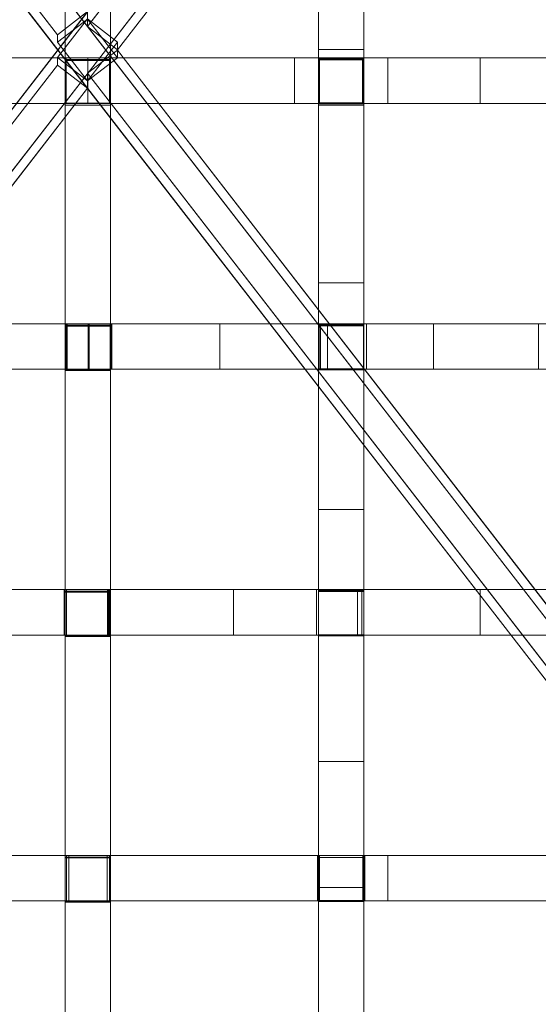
# Model space of a CAD drawing. Header units: millimetres. Extents: x -211 to 218, y -248 to 286.
# Tile 58 of 214: x -5 to 63, y -122 to 8. Entities that reach past the tile are written whole.
import ezdxf

# ---------------------------------------------------------------- set-up
doc = ezdxf.new("R2010")
doc.units = ezdxf.units.MM
doc.header["$LTSCALE"] = 25.4
doc.layers.add('None', color=7, linetype='Continuous', lineweight=9)

msp = doc.modelspace()

# ---------------------------------------------------------------- linework, layer by layer
at = {"layer": 'None', "color": 7, "linetype": 'Continuous', "lineweight": 9}
for points in [[(-130.07, -163.74, -179.98), (126.12, 166.8, -179.98), (130.07, 163.74, -180.28), (-126.12, -166.8, -180.28)], [(-122.19, 163.74, -180.28), (-118.24, 166.8, -179.98), (3.94, 9.15, -179.98), (-0.01, 6.1, -180.28)], [(133.3, -159.72, -160.02), (-114.03, 159.4, -160.02), (-117.98, 156.35, -160.32), (129.36, -162.78, -160.32)], [(121.91, 159.4, -160.02), (3.94, 7.19, -160.02), (7.88, 4.13, -160.32), (125.85, 156.35, -160.32)], [(40.43, 35.86, 2.91), (34.43, 35.86, 2.91), (34.43, 4.17, 5.4), (40.43, 4.17, 5.4)], [(6.99, 31.94, 3.16), (0.99, 31.94, 3.16), (0.99, 2.71, 5.57), (6.99, 2.71, 5.57)], [(6.99, 2.85, -34.91), (0.99, 2.85, -34.91), (0.99, 31.78, -39.67), (6.99, 31.78, -39.67)], [(40.43, 2.94, -34.23), (34.43, 2.94, -34.23), (34.43, 31.78, -38.91), (40.43, 31.78, -38.91)], [(-0.01, 5.1, -170.15), (-0.01, 6.1, -180.28), (3.94, 9.15, -179.98), (3.94, 8.16, -169.85)], [(3.94, 0.04, -170.45), (7.88, 5.13, -170.45), (3.94, 8.19, -170.15), (-0.01, 3.1, -170.15)], [(3.94, 0.01, -170.15), (-0.01, 5.1, -170.15), (3.94, 8.16, -169.85), (7.88, 3.07, -169.85)], [(7.88, 5.13, -170.45), (7.88, 4.13, -160.32), (3.94, 7.19, -160.02), (3.94, 8.19, -170.15)], [(3.94, 1.01, -180.28), (3.94, 0.01, -170.15), (7.88, 3.07, -169.85), (7.88, 4.06, -179.98)], [(137.94, -163.74, -179.98), (134, -166.8, -180.28), (3.94, 1.01, -180.28), (7.88, 4.06, -179.98)], [(40.43, 4.17, 5.4), (34.43, 4.17, 5.4), (34.43, -26.62, 7.93), (40.43, -26.62, 7.93)], [(-26.48, 3.04, 5.48), (-26.48, -2.96, 5.48), (1, -2.96, 5.49), (1, 3.04, 5.49)], [(1, 3.04, -34.86), (1, -2.96, -34.86), (-23.3, -2.96, -34.3), (-23.3, 3.04, -34.3)], [(3.94, -0.96, -160.32), (3.94, 0.04, -170.45), (-0.01, 3.1, -170.15), (-0.01, 2.1, -160.02)], [(6.99, -2.92, -33.96), (0.99, -2.92, -33.96), (0.99, 2.85, -34.91), (6.99, 2.85, -34.91)], [(6.99, 2.71, 5.57), (0.99, 2.71, 5.57), (0.99, 2.74, -4.04), (6.99, 2.74, -4.04)], [(6.99, 2.74, -4.04), (0.99, 2.74, -4.04), (0.99, -2.96, -4.05), (6.99, -2.96, -4.05)], [(1, 3.04, 5.49), (1, -2.96, 5.49), (3.99, -2.96, 5.49), (3.99, 3.04, 5.49)], [(1.13, 3.04, -34.86), (1.13, -2.96, -34.86), (1, -2.96, -34.86), (1, 3.04, -34.86)], [(6.83, 3.04, -4.52), (6.83, -2.96, -4.52), (1.13, -2.96, -4.52), (1.13, 3.04, -4.52)], [(1.13, 3.04, -4.52), (1.13, -2.96, -4.52), (1.13, -2.96, -34.86), (1.13, 3.04, -34.86)], [(3.99, 3.04, 5.49), (3.99, -2.96, 5.49), (6.96, -2.96, 5.49), (6.96, 3.04, 5.49)], [(6.96, 3.04, -34.86), (6.96, -2.96, -34.86), (6.83, -2.96, -34.86), (6.83, 3.04, -34.86)], [(6.83, 3.04, -34.86), (6.83, -2.96, -34.86), (6.83, -2.96, -4.52), (6.83, 3.04, -4.52)], [(6.96, 3.04, 5.49), (6.96, -2.96, 5.49), (34.44, -2.96, 5.48), (34.44, 3.04, 5.48)], [(31.27, 3.04, -34.3), (31.27, -2.96, -34.3), (6.96, -2.96, -34.86), (6.96, 3.04, -34.86)], [(43.6, 3.04, -33.66), (43.6, -2.96, -33.66), (31.27, -2.96, -34.3), (31.27, 3.04, -34.3)], [(40.43, 2.81, -34.21), (34.43, 2.81, -34.21), (34.43, 2.94, -34.23), (40.43, 2.94, -34.23)], [(40.43, 2.79, -24.09), (34.43, 2.79, -24.09), (34.43, 2.81, -34.21), (40.43, 2.81, -34.21)], [(40.43, -2.91, -24.11), (34.43, -2.91, -24.11), (34.43, 2.79, -24.09), (40.43, 2.79, -24.09)], [(34.44, 3.04, 5.48), (34.44, -2.96, 5.48), (34.56, -2.96, 5.48), (34.56, 3.04, 5.48)], [(34.56, 3.04, 5.48), (34.56, -2.96, 5.48), (34.56, -2.96, -24.14), (34.56, 3.04, -24.14)], [(34.56, 3.04, -24.14), (34.56, -2.96, -24.14), (40.26, -2.96, -24.14), (40.26, 3.04, -24.14)], [(40.26, 3.04, -24.14), (40.26, -2.96, -24.14), (40.26, -2.96, 5.56), (40.26, 3.04, 5.56)], [(40.26, 3.04, 5.56), (40.26, -2.96, 5.56), (40.39, -2.96, 5.57), (40.39, 3.04, 5.57)], [(40.39, 3.04, 5.57), (40.39, -2.96, 5.57), (67.87, -2.96, 6.41), (67.87, 3.04, 6.41)], [(55.79, 3.04, -32.77), (55.79, -2.96, -32.77), (43.6, -2.96, -33.66), (43.6, 3.04, -33.66)], [(67.88, 3.04, -31.65), (67.88, -2.96, -31.65), (55.79, -2.96, -32.77), (55.79, 3.04, -32.77)], [(-121.48, -162.78, -160.32), (3.94, -0.96, -160.32), (-0.01, 2.1, -160.02), (-125.42, -159.72, -160.02)], [(6.99, -32.22, -29.13), (0.99, -32.22, -29.13), (0.99, -2.92, -33.96), (6.99, -2.92, -33.96)], [(6.99, -2.96, -4.05), (0.99, -2.96, -4.05), (0.99, -2.99, 6.04), (6.99, -2.99, 6.04)], [(6.99, -2.99, 6.04), (0.99, -2.99, 6.04), (0.99, -3.2, 6.06), (6.99, -3.2, 6.06)], [(6.99, -3.2, 6.06), (0.99, -3.2, 6.06), (0.99, -32.22, 8.46), (6.99, -32.22, 8.46)], [(40.43, -3.02, -33.26), (34.43, -3.02, -33.26), (34.43, -2.89, -33.28), (40.43, -2.89, -33.28)], [(40.43, -2.89, -33.28), (34.43, -2.89, -33.28), (34.43, -2.91, -24.11), (40.43, -2.91, -24.11)], [(40.43, -3.19, -33.23), (34.43, -3.19, -33.23), (34.43, -3.02, -33.26), (40.43, -3.02, -33.26)], [(40.43, -32.12, -28.54), (34.43, -32.12, -28.54), (34.43, -3.19, -33.23), (40.43, -3.19, -33.23)], [(40.43, -26.62, 7.93), (34.43, -26.62, 7.93), (34.43, -56.52, 10.52), (40.43, -56.52, 10.52)], [(-26.29, -32.01, 9.05), (-26.29, -38.01, 9.05), (1.04, -38.01, 9.16), (1.04, -32.01, 9.16)], [(1.12, -32.01, -28.34), (1.12, -38.01, -28.34), (-13.19, -38.01, -28.21), (-13.19, -32.01, -28.21)], [(6.99, -32.22, 8.46), (0.99, -32.22, 8.46), (0.99, -32.35, 8.47), (6.99, -32.35, 8.47)], [(6.99, -37.98, -28.18), (0.99, -37.98, -28.18), (0.99, -32.22, -29.13), (6.99, -32.22, -29.13)], [(6.99, -32.35, 8.47), (0.99, -32.35, 8.47), (0.99, -32.32, -1.13), (6.99, -32.32, -1.13)], [(6.99, -32.32, -1.13), (0.99, -32.32, -1.13), (0.99, -38.02, -1.15), (6.99, -38.02, -1.15)], [(1.04, -32.01, 9.16), (1.04, -38.01, 9.16), (1.14, -38.01, 9.16), (1.14, -32.01, 9.16)], [(1.25, -32.01, -28.34), (1.25, -38.01, -28.34), (1.12, -38.01, -28.34), (1.12, -32.01, -28.34)], [(1.14, -32.01, 9.16), (1.14, -38.01, 9.16), (4.04, -38.01, 9.16), (4.04, -32.01, 9.16)], [(6.95, -32.01, -0.86), (6.95, -38.01, -0.86), (1.25, -38.01, -0.86), (1.25, -32.01, -0.86)], [(1.25, -32.01, -0.86), (1.25, -38.01, -0.86), (1.25, -38.01, -28.34), (1.25, -32.01, -28.34)], [(4.04, -32.01, 9.16), (4.04, -38.01, 9.16), (4.17, -38.01, 9.16), (4.17, -32.01, 9.16)], [(4.17, -32.01, 9.16), (4.17, -38.01, 9.16), (7.07, -38.01, 9.16), (7.07, -32.01, 9.16)], [(7.09, -32.01, -28.34), (7.09, -38.01, -28.34), (6.95, -38.01, -28.34), (6.95, -32.01, -28.34)], [(6.95, -32.01, -28.34), (6.95, -38.01, -28.34), (6.95, -38.01, -0.86), (6.95, -32.01, -0.86)], [(7.07, -32.01, 9.16), (7.07, -38.01, 9.16), (7.17, -38.01, 9.16), (7.17, -32.01, 9.16)], [(21.4, -32.01, -28.21), (21.4, -38.01, -28.21), (7.09, -38.01, -28.34), (7.09, -32.01, -28.34)], [(7.17, -32.01, 9.16), (7.17, -38.01, 9.16), (34.5, -38.01, 9.05), (34.5, -32.01, 9.05)], [(35.62, -32.01, -27.81), (35.62, -38.01, -27.81), (21.4, -38.01, -28.21), (21.4, -32.01, -28.21)], [(40.43, -32.25, -28.52), (34.43, -32.25, -28.52), (34.43, -32.12, -28.54), (40.43, -32.12, -28.54)], [(40.43, -32.28, -18.41), (34.43, -32.28, -18.41), (34.43, -32.25, -28.52), (40.43, -32.25, -28.52)], [(40.43, -37.98, -18.43), (34.43, -37.98, -18.43), (34.43, -32.28, -18.41), (40.43, -32.28, -18.41)], [(34.5, -32.01, 9.05), (34.5, -38.01, 9.05), (34.68, -38.01, 9.05), (34.68, -32.01, 9.05)], [(34.68, -32.01, 9.05), (34.68, -38.01, 9.05), (34.68, -38.01, -17.82), (34.68, -32.01, -17.82)], [(34.68, -32.01, -17.82), (34.68, -38.01, -17.82), (40.38, -38.01, -17.82), (40.38, -32.01, -17.82)], [(49.61, -32.01, -27.13), (49.61, -38.01, -27.13), (35.62, -38.01, -27.81), (35.62, -32.01, -27.81)], [(40.38, -32.01, -17.82), (40.38, -38.01, -17.82), (40.38, -38.01, 9.1), (40.38, -32.01, 9.1)], [(40.38, -32.01, 9.1), (40.38, -38.01, 9.1), (40.75, -38.01, 9.1), (40.75, -32.01, 9.1)], [(40.75, -32.01, 9.1), (40.75, -38.01, 9.1), (67.95, -38.01, 9.73), (67.95, -32.01, 9.73)], [(63.45, -32.01, -26.17), (63.45, -38.01, -26.17), (49.61, -38.01, -27.13), (49.61, -32.01, -27.13)], [(6.99, -67.28, -23.36), (0.99, -67.28, -23.36), (0.99, -37.98, -28.18), (6.99, -37.98, -28.18)], [(6.99, -38.02, -1.15), (0.99, -38.02, -1.15), (0.99, -38.05, 8.94), (6.99, -38.05, 8.94)], [(6.99, -38.05, 8.94), (0.99, -38.05, 8.94), (0.99, -38.18, 8.95), (6.99, -38.18, 8.95)], [(6.99, -38.18, 8.95), (0.99, -38.18, 8.95), (0.99, -67.28, 11.35), (6.99, -67.28, 11.35)], [(40.43, -38.08, -27.57), (34.43, -38.08, -27.57), (34.43, -37.95, -27.59), (40.43, -37.95, -27.59)], [(40.43, -37.95, -27.59), (34.43, -37.95, -27.59), (34.43, -37.98, -18.43), (40.43, -37.98, -18.43)], [(40.43, -67.18, -22.85), (34.43, -67.18, -22.85), (34.43, -38.08, -27.57), (40.43, -38.08, -27.57)], [(40.43, -56.52, 10.52), (34.43, -56.52, 10.52), (34.43, -73.13, 11.98), (40.43, -73.13, 11.98)], [(-26.45, -67.06, 11.43), (-26.45, -73.06, 11.43), (1.15, -73.06, 11.32), (1.15, -67.06, 11.32)], [(0.88, -67.06, -23.31), (0.88, -73.06, -23.31), (-15.51, -73.06, -23.1), (-15.51, -67.06, -23.1)], [(1.01, -67.06, -23.31), (1.01, -73.06, -23.31), (0.88, -73.06, -23.31), (0.88, -67.06, -23.31)], [(6.99, -67.28, 11.35), (0.99, -67.28, 11.35), (0.99, -67.4, 11.36), (6.99, -67.4, 11.36)], [(6.99, -73.21, -22.38), (0.99, -73.21, -22.38), (0.99, -67.28, -23.36), (6.99, -67.28, -23.36)], [(6.99, -67.4, 11.36), (0.99, -67.4, 11.36), (0.99, -67.38, 1.77), (6.99, -67.38, 1.77)], [(6.99, -67.38, 1.77), (0.99, -67.38, 1.77), (0.99, -73.08, 1.76), (6.99, -73.08, 1.76)], [(6.71, -67.06, 1.32), (6.71, -73.06, 1.32), (1.01, -73.06, 1.32), (1.01, -67.06, 1.32)], [(1.01, -67.06, 1.32), (1.01, -73.06, 1.32), (1.01, -73.06, -23.31), (1.01, -67.06, -23.31)], [(1.15, -67.06, 11.32), (1.15, -73.06, 11.32), (6.57, -73.06, 11.32), (6.57, -67.06, 11.32)], [(6.57, -67.06, 11.32), (6.57, -73.06, 11.32), (34.17, -73.06, 11.43), (34.17, -67.06, 11.43)], [(6.84, -67.06, -23.31), (6.84, -73.06, -23.31), (6.71, -73.06, -23.31), (6.71, -67.06, -23.31)], [(6.71, -67.06, -23.31), (6.71, -73.06, -23.31), (6.71, -73.06, 1.32), (6.71, -67.06, 1.32)], [(23.22, -67.06, -23.1), (23.22, -73.06, -23.1), (6.84, -73.06, -23.31), (6.84, -67.06, -23.31)], [(39.58, -67.06, -22.57), (39.58, -73.06, -22.57), (23.22, -73.06, -23.1), (23.22, -67.06, -23.1)], [(34.17, -67.06, 11.43), (34.17, -73.06, 11.43), (34.44, -73.06, 11.43), (34.44, -67.06, 11.43)], [(40.43, -67.32, -22.83), (34.43, -67.32, -22.83), (34.43, -67.18, -22.85), (40.43, -67.18, -22.85)], [(40.43, -67.34, -12.73), (34.43, -67.34, -12.73), (34.43, -67.32, -22.83), (40.43, -67.32, -22.83)], [(40.43, -73.04, -12.75), (34.43, -73.04, -12.75), (34.43, -67.34, -12.73), (40.43, -67.34, -12.73)], [(34.44, -67.06, 11.43), (34.44, -73.06, 11.43), (34.44, -73.06, -12.75), (34.44, -67.06, -12.75)], [(34.44, -67.06, -12.75), (34.44, -73.06, -12.75), (40.14, -73.06, -12.75), (40.14, -67.06, -12.75)], [(55.78, -67.06, -21.73), (55.78, -73.06, -21.73), (39.58, -73.06, -22.57), (39.58, -67.06, -22.57)], [(40.14, -67.06, -12.75), (40.14, -73.06, -12.75), (40.14, -73.06, 11.51), (40.14, -67.06, 11.51)], [(40.14, -67.06, 11.51), (40.14, -73.06, 11.51), (40.42, -73.06, 11.52), (40.42, -67.06, 11.52)], [(40.42, -67.06, 11.52), (40.42, -73.06, 11.52), (67.6, -73.06, 12.23), (67.6, -67.06, 12.23)], [(72.1, -67.06, -20.55), (72.1, -73.06, -20.55), (55.78, -73.06, -21.73), (55.78, -67.06, -21.73)], [(6.99, -73.08, 1.76), (0.99, -73.08, 1.76), (0.99, -73.1, 11.83), (6.99, -73.1, 11.83)], [(6.99, -73.1, 11.83), (0.99, -73.1, 11.83), (0.99, -73.24, 11.85), (6.99, -73.24, 11.85)], [(6.99, -102.35, -17.59), (0.99, -102.35, -17.59), (0.99, -73.21, -22.38), (6.99, -73.21, -22.38)], [(6.99, -73.24, 11.85), (0.99, -73.24, 11.85), (0.99, -102.33, 14.25), (6.99, -102.33, 14.25)], [(40.43, -73.15, -21.88), (34.43, -73.15, -21.88), (34.43, -73.02, -21.9), (40.43, -73.02, -21.9)], [(40.43, -73.02, -21.9), (34.43, -73.02, -21.9), (34.43, -73.04, -12.75), (40.43, -73.04, -12.75)], [(40.43, -73.13, 11.98), (34.43, -73.13, 11.98), (34.43, -89.73, 13.44), (40.43, -89.73, 13.44)], [(40.43, -102.38, -17.15), (34.43, -102.38, -17.15), (34.43, -73.15, -21.88), (40.43, -73.15, -21.88)], [(40.43, -89.73, 13.44), (34.43, -89.73, 13.44), (34.43, -106.34, 14.88), (40.43, -106.34, 14.88)], [(1.01, -102.11, -17.55), (1.01, -108.11, -17.55), (-35.6, -108.11, -16.8), (-35.6, -102.11, -16.8)], [(-26.31, -102.11, 14.47), (-26.31, -108.11, 14.47), (1.47, -108.11, 14.22), (1.47, -102.11, 14.22)], [(6.99, -102.33, 14.25), (0.99, -102.33, 14.25), (0.99, -102.45, 14.26), (6.99, -102.45, 14.26)], [(6.99, -108.11, -16.64), (0.99, -108.11, -16.64), (0.99, -102.35, -17.59), (6.99, -102.35, -17.59)], [(6.99, -102.45, 14.26), (0.99, -102.45, 14.26), (0.99, -102.43, 4.67), (6.99, -102.43, 4.67)], [(6.99, -102.43, 4.67), (0.99, -102.43, 4.67), (0.99, -108.13, 4.66), (6.99, -108.13, 4.66)], [(1.15, -102.11, -17.55), (1.15, -108.11, -17.55), (1.01, -108.11, -17.55), (1.01, -102.11, -17.55)], [(6.85, -102.11, 4.22), (6.85, -108.11, 4.22), (1.15, -108.11, 4.22), (1.15, -102.11, 4.22)], [(1.15, -102.11, 4.22), (1.15, -108.11, 4.22), (1.15, -108.11, -17.55), (1.15, -102.11, -17.55)], [(1.47, -102.11, 14.22), (1.47, -108.11, 14.22), (6.52, -108.11, 14.22), (6.52, -102.11, 14.22)], [(6.52, -102.11, 14.22), (6.52, -108.11, 14.22), (34.31, -108.11, 14.47), (34.31, -102.11, 14.47)], [(6.98, -102.11, -17.55), (6.98, -108.11, -17.55), (6.85, -108.11, -17.55), (6.85, -102.11, -17.55)], [(6.85, -102.11, -17.55), (6.85, -108.11, -17.55), (6.85, -108.11, 4.22), (6.85, -102.11, 4.22)], [(43.59, -102.11, -16.8), (43.59, -108.11, -16.8), (6.98, -108.11, -17.55), (6.98, -102.11, -17.55)], [(34.31, -102.11, 14.47), (34.31, -108.11, 14.47), (34.57, -108.11, 14.47), (34.57, -102.11, 14.47)], [(40.43, -102.4, -7.05), (34.43, -102.4, -7.05), (34.43, -102.38, -17.15), (40.43, -102.38, -17.15)], [(40.43, -108.1, -7.07), (34.43, -108.1, -7.07), (34.43, -102.4, -7.05), (40.43, -102.4, -7.05)], [(34.57, -102.11, 14.47), (34.57, -108.11, 14.47), (34.57, -108.11, -7.1), (34.57, -102.11, -7.1)], [(34.57, -102.11, -7.1), (34.57, -108.11, -7.1), (40.27, -108.11, -7.1), (40.27, -102.11, -7.1)], [(40.27, -102.11, -7.1), (40.27, -108.11, -7.1), (40.27, -108.11, 14.57), (40.27, -102.11, 14.57)], [(40.27, -102.11, 14.57), (40.27, -108.11, 14.57), (40.55, -108.11, 14.58), (40.55, -102.11, 14.58)], [(40.55, -102.11, 14.58), (40.55, -108.11, 14.58), (67.73, -108.11, 15.28), (67.73, -102.11, 15.28)], [(79.89, -102.11, -14.75), (79.89, -108.11, -14.75), (43.59, -108.11, -16.8), (43.59, -102.11, -16.8)], [(40.43, -106.34, 14.88), (34.43, -106.34, 14.88), (34.43, -122.95, 16.31), (40.43, -122.95, 16.31)], [(6.99, -137.31, -11.83), (0.99, -137.31, -11.83), (0.99, -108.11, -16.64), (6.99, -108.11, -16.64)], [(6.99, -108.13, 4.66), (0.99, -108.13, 4.66), (0.99, -108.15, 14.73), (6.99, -108.15, 14.73)], [(6.99, -108.15, 14.73), (0.99, -108.15, 14.73), (0.99, -108.29, 14.74), (6.99, -108.29, 14.74)], [(6.99, -108.29, 14.74), (0.99, -108.29, 14.74), (0.99, -137.51, 17.16), (6.99, -137.51, 17.16)], [(40.43, -108.21, -16.2), (34.43, -108.21, -16.2), (34.43, -108.08, -16.22), (40.43, -108.08, -16.22)], [(40.43, -108.08, -16.22), (34.43, -108.08, -16.22), (34.43, -108.1, -7.07), (40.43, -108.1, -7.07)], [(40.43, -137.31, -11.49), (34.43, -137.31, -11.49), (34.43, -108.21, -16.2), (40.43, -108.21, -16.2)]]:
    msp.add_3dface(points, dxfattribs=at)
for points, invisible_edges in [([(-0.01, 3.1, -170.15), (3.94, 8.19, -170.15), (126.12, 166.8, -179.98), (-130.07, -163.74, -179.98)], 10), ([(126.12, 166.8, -179.98), (3.94, 8.19, -170.15), (3.94, 7.19, -160.02), (121.91, 159.4, -160.02)], 9), ([(-126.12, -166.8, -180.28), (130.07, 163.74, -180.28), (7.88, 5.13, -170.45), (3.94, 0.04, -170.45)], 10), ([(-122.19, 163.74, -180.28), (-0.01, 6.1, -180.28), (-0.01, 5.1, -170.15), (-117.98, 156.35, -160.32)], 12), ([(125.85, 156.35, -160.32), (7.88, 4.13, -160.32), (7.88, 5.13, -170.45), (130.07, 163.74, -180.28)], 12), ([(-114.03, 159.4, -160.02), (133.3, -159.72, -160.02), (7.88, 3.07, -169.85), (3.94, 8.16, -169.85)], 10), ([(-0.01, 5.1, -170.15), (3.94, 0.01, -170.15), (129.36, -162.78, -160.32), (-117.98, 156.35, -160.32)], 10), ([(40.43, 77.35, 0.31), (40.43, -137.47, -1.38), (40.43, 68.88, -31.42)], 11), ([(40.43, -143.17, -1.39), (40.43, -137.47, -1.38), (40.43, 77.35, 0.31), (40.43, 72.62, 0.36)], 10), ([(40.43, -143.17, -1.39), (40.43, 72.62, 0.36), (40.43, 67.11, 0.62)], 9), ([(40.43, 37.85, -29.77), (40.43, 68.88, -31.42), (40.43, -32.28, -18.41), (40.43, 2.79, -24.09)], 15), ([(40.43, 68.88, -31.42), (40.43, -137.47, -1.38), (40.43, -102.4, -7.05)], 11), ([(40.43, -102.4, -7.05), (40.43, -67.34, -12.73), (40.43, 68.88, -31.42)], 11), ([(40.43, -32.28, -18.41), (40.43, 68.88, -31.42), (40.43, -67.34, -12.73)], 11), ([(40.43, -143.17, -1.39), (40.43, 67.11, 0.62), (40.43, 62.67, 0.92)], 9), ([(40.43, 62.67, 0.92), (40.43, 55.11, 1.47), (40.43, -143.17, -1.39)], 10), ([(40.43, -143.17, -1.39), (40.43, 55.11, 1.47), (40.43, 48.76, 1.94)], 9), ([(40.43, 48.76, 1.94), (40.43, 42.34, 2.42), (40.43, -143.17, -1.39)], 10), ([(40.43, 42.34, 2.42), (40.43, 35.86, 2.91), (40.43, -143.17, -1.39)], 10), ([(0.99, 31.78, -39.67), (0.99, 2.85, -34.91), (0.99, 32.09, -6.97), (0.99, 37.79, -6.96)], 10), ([(6.99, 37.79, -6.96), (6.99, 32.09, -6.97), (6.99, 2.85, -34.91), (6.99, 31.78, -39.67)], 10), ([(34.43, 37.85, -29.77), (34.43, 32.15, -29.79), (34.43, 4.17, 5.4), (34.43, 35.86, 2.91)], 10), ([(40.43, 2.79, -24.09), (40.43, 32.15, -29.79), (40.43, 37.85, -29.77)], 9), ([(40.43, 35.86, 2.91), (40.43, 4.17, 5.4), (40.43, -143.17, -1.39)], 10), ([(0.99, 32.09, -6.97), (0.99, 2.74, -4.04), (0.99, 2.71, 5.57), (0.99, 31.94, 3.16)], 9), ([(0.99, -2.96, -4.05), (0.99, 2.74, -4.04), (0.99, 32.09, -6.97), (0.99, 2.85, -34.91)], 14), ([(6.99, 2.85, -34.91), (6.99, 32.09, -6.97), (6.99, 2.74, -4.04), (6.99, -2.96, -4.05)], 11), ([(6.99, 31.94, 3.16), (6.99, 2.71, 5.57), (6.99, 2.74, -4.04), (6.99, 32.09, -6.97)], 12), ([(34.43, 31.78, -38.91), (34.43, 2.94, -34.23), (34.43, 4.17, 5.4), (34.43, 32.15, -29.79)], 14), ([(40.43, 32.15, -29.79), (40.43, 2.79, -24.09), (40.43, 2.94, -34.23), (40.43, 31.78, -38.91)], 11), ([(137.94, -163.74, -179.98), (7.88, 4.06, -179.98), (7.88, 3.07, -169.85), (133.3, -159.72, -160.02)], 12), ([(34.43, -26.62, 7.93), (34.43, 4.17, 5.4), (34.43, -32.28, -18.41), (34.43, -37.98, -18.43)], 10), ([(34.43, 2.94, -34.23), (34.43, 2.81, -34.21), (34.43, 2.79, -24.09), (34.43, 4.17, 5.4)], 12), ([(34.43, 2.79, -24.09), (34.43, -2.91, -24.11), (34.43, -32.28, -18.41), (34.43, 4.17, 5.4)], 14), ([(40.43, 4.17, 5.4), (40.43, -26.62, 7.93), (40.43, -143.17, -1.39)], 10), ([(-125.42, -159.72, -160.02), (-0.01, 2.1, -160.02), (-0.01, 3.1, -170.15), (-130.07, -163.74, -179.98)], 12), ([(-26.59, 3.04, -24.14), (1, 3.04, -34.86), (-23.3, 3.04, -34.3)], 9), ([(1, 3.04, -34.86), (-26.59, 3.04, -24.14), (-26.48, 3.04, 5.48), (1.13, 3.04, -4.52)], 15), ([(1.13, 3.04, -4.52), (-26.48, 3.04, 5.48), (1, 3.04, 5.49)], 9), ([(0.99, 2.85, -34.91), (0.99, -32.32, -1.13), (0.99, -2.96, -4.05)], 11), ([(0.99, -32.32, -1.13), (0.99, 2.85, -34.91), (0.99, -2.92, -33.96)], 9), ([(6.83, 3.04, -4.52), (1.13, 3.04, -4.52), (1, 3.04, 5.49), (3.99, 3.04, 5.49)], 10), ([(1.13, 3.04, -4.52), (1.13, 3.04, -34.86), (1, 3.04, -34.86)], 8), ([(3.99, 3.04, 5.49), (6.96, 3.04, 5.49), (6.83, 3.04, -4.52)], 10), ([(6.83, 3.04, -4.52), (34.44, 3.04, 5.48), (34.56, 3.04, -24.14), (6.96, 3.04, -34.86)], 15), ([(6.96, 3.04, 5.49), (34.44, 3.04, 5.48), (6.83, 3.04, -4.52)], 10), ([(6.96, 3.04, -34.86), (6.83, 3.04, -34.86), (6.83, 3.04, -4.52)], 8), ([(31.27, 3.04, -34.3), (6.96, 3.04, -34.86), (34.56, 3.04, -24.14)], 10), ([(6.99, -2.92, -33.96), (6.99, 2.85, -34.91), (6.99, -32.32, -1.13)], 10), ([(6.99, -2.96, -4.05), (6.99, -32.32, -1.13), (6.99, 2.85, -34.91)], 11), ([(34.56, 3.04, -24.14), (40.26, 3.04, -24.14), (43.6, 3.04, -33.66), (31.27, 3.04, -34.3)], 10), ([(34.44, 3.04, 5.48), (34.56, 3.04, 5.48), (34.56, 3.04, -24.14)], 8), ([(40.26, 3.04, -24.14), (40.26, 3.04, 5.56), (40.39, 3.04, 5.57)], 8), ([(40.39, 3.04, 5.57), (67.99, 3.04, -21.57), (55.79, 3.04, -32.77), (40.26, 3.04, -24.14)], 15), ([(40.26, 3.04, -24.14), (55.79, 3.04, -32.77), (43.6, 3.04, -33.66)], 9), ([(40.39, 3.04, 5.57), (67.87, 3.04, 6.41), (67.99, 3.04, -21.57)], 10), ([(40.43, 2.79, -24.09), (40.43, 2.81, -34.21), (40.43, 2.94, -34.23)], 8), ([(40.43, -32.28, -18.41), (40.43, -2.91, -24.11), (40.43, 2.79, -24.09)], 9), ([(67.88, 3.04, -31.65), (55.79, 3.04, -32.77), (67.99, 3.04, -21.57)], 10), ([(-126.12, -166.8, -180.28), (3.94, 0.04, -170.45), (3.94, -0.96, -160.32), (-121.48, -162.78, -160.32)], 9), ([(129.36, -162.78, -160.32), (3.94, 0.01, -170.15), (3.94, 1.01, -180.28), (134, -166.8, -180.28)], 9), ([(1.13, -2.96, -4.52), (-26.48, -2.96, 5.48), (-26.59, -2.96, -24.14), (1, -2.96, -34.86)], 15), ([(-23.3, -2.96, -34.3), (1, -2.96, -34.86), (-26.59, -2.96, -24.14)], 10), ([(1, -2.96, 5.49), (-26.48, -2.96, 5.48), (1.13, -2.96, -4.52)], 10), ([(0.99, -32.32, -1.13), (0.99, -2.92, -33.96), (0.99, -32.22, -29.13)], 9), ([(0.99, -2.96, -4.05), (0.99, -32.32, -1.13), (0.99, -32.22, 8.46), (0.99, -3.2, 6.06)], 11), ([(0.99, -3.2, 6.06), (0.99, -2.99, 6.04), (0.99, -2.96, -4.05)], 8), ([(3.99, -2.96, 5.49), (1, -2.96, 5.49), (1.13, -2.96, -4.52), (6.83, -2.96, -4.52)], 10), ([(1, -2.96, -34.86), (1.13, -2.96, -34.86), (1.13, -2.96, -4.52)], 8), ([(6.83, -2.96, -4.52), (6.96, -2.96, 5.49), (3.99, -2.96, 5.49)], 9), ([(6.83, -2.96, -4.52), (6.83, -2.96, -34.86), (6.96, -2.96, -34.86)], 8), ([(6.96, -2.96, -34.86), (34.56, -2.96, -24.14), (34.44, -2.96, 5.48), (6.83, -2.96, -4.52)], 15), ([(6.83, -2.96, -4.52), (34.44, -2.96, 5.48), (6.96, -2.96, 5.49)], 9), ([(34.56, -2.96, -24.14), (6.96, -2.96, -34.86), (31.27, -2.96, -34.3)], 9), ([(6.99, -32.22, -29.13), (6.99, -2.92, -33.96), (6.99, -32.32, -1.13)], 10), ([(6.99, -2.96, -4.05), (6.99, -2.99, 6.04), (6.99, -3.2, 6.06)], 8), ([(6.99, -3.2, 6.06), (6.99, -32.22, 8.46), (6.99, -32.32, -1.13), (6.99, -2.96, -4.05)], 14), ([(31.27, -2.96, -34.3), (43.6, -2.96, -33.66), (40.26, -2.96, -24.14), (34.56, -2.96, -24.14)], 10), ([(34.43, -2.91, -24.11), (34.43, -2.89, -33.28), (34.43, -3.02, -33.26)], 8), ([(34.43, -2.91, -24.11), (34.43, -3.02, -33.26), (34.43, -3.19, -33.23)], 9), ([(34.43, -3.19, -33.23), (34.43, -32.12, -28.54), (34.43, -32.28, -18.41), (34.43, -2.91, -24.11)], 14), ([(34.56, -2.96, -24.14), (34.56, -2.96, 5.48), (34.44, -2.96, 5.48)], 8), ([(40.26, -2.96, -24.14), (67.87, -2.96, 6.41), (40.39, -2.96, 5.57)], 9), ([(43.6, -2.96, -33.66), (55.79, -2.96, -32.77), (40.26, -2.96, -24.14)], 10), ([(67.87, -2.96, 6.41), (40.26, -2.96, -24.14), (55.79, -2.96, -32.77), (67.99, -2.96, -21.57)], 15), ([(40.39, -2.96, 5.57), (40.26, -2.96, 5.56), (40.26, -2.96, -24.14)], 8), ([(40.43, -3.02, -33.26), (40.43, -2.89, -33.28), (40.43, -2.91, -24.11)], 8), ([(40.43, -2.91, -24.11), (40.43, -32.28, -18.41), (40.43, -32.12, -28.54), (40.43, -3.19, -33.23)], 11), ([(40.43, -3.19, -33.23), (40.43, -3.02, -33.26), (40.43, -2.91, -24.11)], 10), ([(67.99, -2.96, -21.57), (55.79, -2.96, -32.77), (67.88, -2.96, -31.65)], 9), ([(34.43, -56.52, 10.52), (34.43, -26.62, 7.93), (34.43, -67.34, -12.73)], 10), ([(34.43, -37.98, -18.43), (34.43, -67.34, -12.73), (34.43, -26.62, 7.93)], 11), ([(40.43, -143.17, -1.39), (40.43, -26.62, 7.93), (40.43, -56.52, 10.52)], 9), ([(-13.19, -32.01, -28.21), (-26.48, -32.01, -17.82), (-26.29, -32.01, 9.05), (1.25, -32.01, -0.86)], 15), ([(1.25, -32.01, -0.86), (-26.29, -32.01, 9.05), (1.04, -32.01, 9.16), (1.14, -32.01, 9.16)], 9), ([(1.25, -32.01, -0.86), (1.12, -32.01, -28.34), (-13.19, -32.01, -28.21)], 9), ([(0.99, -32.32, -1.13), (0.99, -32.35, 8.47), (0.99, -32.22, 8.46)], 8), ([(0.99, -32.22, -29.13), (0.99, -37.98, -28.18), (0.99, -38.02, -1.15), (0.99, -32.32, -1.13)], 10), ([(1.25, -32.01, -0.86), (1.25, -32.01, -28.34), (1.12, -32.01, -28.34)], 8), ([(1.25, -32.01, -0.86), (1.14, -32.01, 9.16), (4.04, -32.01, 9.16)], 9), ([(4.04, -32.01, 9.16), (4.17, -32.01, 9.16), (6.95, -32.01, -0.86), (1.25, -32.01, -0.86)], 10), ([(4.17, -32.01, 9.16), (7.07, -32.01, 9.16), (6.95, -32.01, -0.86)], 10), ([(6.95, -32.01, -0.86), (34.5, -32.01, 9.05), (34.68, -32.01, -17.82), (21.4, -32.01, -28.21)], 15), ([(21.4, -32.01, -28.21), (7.09, -32.01, -28.34), (6.95, -32.01, -0.86)], 10), ([(7.07, -32.01, 9.16), (7.17, -32.01, 9.16), (34.5, -32.01, 9.05), (6.95, -32.01, -0.86)], 12), ([(7.09, -32.01, -28.34), (6.95, -32.01, -28.34), (6.95, -32.01, -0.86)], 8), ([(6.99, -32.32, -1.13), (6.99, -38.02, -1.15), (6.99, -37.98, -28.18), (6.99, -32.22, -29.13)], 10), ([(6.99, -32.22, 8.46), (6.99, -32.35, 8.47), (6.99, -32.32, -1.13)], 8), ([(35.62, -32.01, -27.81), (21.4, -32.01, -28.21), (34.68, -32.01, -17.82)], 10), ([(34.43, -32.12, -28.54), (34.43, -32.25, -28.52), (34.43, -32.28, -18.41)], 8), ([(34.5, -32.01, 9.05), (34.68, -32.01, 9.05), (34.68, -32.01, -17.82)], 8), ([(34.68, -32.01, -17.82), (40.38, -32.01, -17.82), (49.61, -32.01, -27.13), (35.62, -32.01, -27.81)], 10), ([(68.11, -32.01, -15.69), (49.61, -32.01, -27.13), (40.38, -32.01, -17.82)], 11), ([(40.38, -32.01, -17.82), (40.38, -32.01, 9.1), (40.75, -32.01, 9.1)], 8), ([(40.38, -32.01, -17.82), (40.75, -32.01, 9.1), (67.95, -32.01, 9.73), (68.11, -32.01, -15.69)], 13), ([(40.43, -32.28, -18.41), (40.43, -32.25, -28.52), (40.43, -32.12, -28.54)], 8), ([(40.43, -67.34, -12.73), (40.43, -37.98, -18.43), (40.43, -32.28, -18.41)], 9), ([(63.45, -32.01, -26.17), (49.61, -32.01, -27.13), (68.11, -32.01, -15.69)], 10), ([(1.25, -38.01, -0.86), (-26.29, -38.01, 9.05), (-26.48, -38.01, -17.82), (-13.19, -38.01, -28.21)], 15), ([(1.14, -38.01, 9.16), (1.04, -38.01, 9.16), (-26.29, -38.01, 9.05), (1.25, -38.01, -0.86)], 12), ([(-13.19, -38.01, -28.21), (1.12, -38.01, -28.34), (1.25, -38.01, -0.86)], 10), ([(0.99, -67.38, 1.77), (0.99, -37.98, -28.18), (0.99, -67.28, -23.36)], 9), ([(0.99, -37.98, -28.18), (0.99, -67.38, 1.77), (0.99, -67.28, 11.35), (0.99, -38.18, 8.95)], 11), ([(0.99, -38.18, 8.95), (0.99, -38.05, 8.94), (0.99, -38.02, -1.15), (0.99, -37.98, -28.18)], 12), ([(1.12, -38.01, -28.34), (1.25, -38.01, -28.34), (1.25, -38.01, -0.86)], 8), ([(4.04, -38.01, 9.16), (1.14, -38.01, 9.16), (1.25, -38.01, -0.86)], 10), ([(1.25, -38.01, -0.86), (6.95, -38.01, -0.86), (4.17, -38.01, 9.16), (4.04, -38.01, 9.16)], 10), ([(6.95, -38.01, -0.86), (7.07, -38.01, 9.16), (4.17, -38.01, 9.16)], 9), ([(6.95, -38.01, -0.86), (7.09, -38.01, -28.34), (21.4, -38.01, -28.21)], 9), ([(6.95, -38.01, -0.86), (6.95, -38.01, -28.34), (7.09, -38.01, -28.34)], 8), ([(6.95, -38.01, -0.86), (34.5, -38.01, 9.05), (7.17, -38.01, 9.16), (7.07, -38.01, 9.16)], 9), ([(21.4, -38.01, -28.21), (34.68, -38.01, -17.82), (34.5, -38.01, 9.05), (6.95, -38.01, -0.86)], 15), ([(6.99, -67.28, -23.36), (6.99, -37.98, -28.18), (6.99, -67.38, 1.77)], 10), ([(6.99, -37.98, -28.18), (6.99, -38.02, -1.15), (6.99, -38.05, 8.94), (6.99, -38.18, 8.95)], 9), ([(6.99, -38.18, 8.95), (6.99, -67.28, 11.35), (6.99, -67.38, 1.77), (6.99, -37.98, -28.18)], 14), ([(34.68, -38.01, -17.82), (21.4, -38.01, -28.21), (35.62, -38.01, -27.81)], 9), ([(34.43, -37.98, -18.43), (34.43, -37.95, -27.59), (34.43, -38.08, -27.57)], 8), ([(34.43, -38.08, -27.57), (34.43, -67.18, -22.85), (34.43, -67.34, -12.73), (34.43, -37.98, -18.43)], 14), ([(34.68, -38.01, -17.82), (34.68, -38.01, 9.05), (34.5, -38.01, 9.05)], 8), ([(35.62, -38.01, -27.81), (49.61, -38.01, -27.13), (40.38, -38.01, -17.82), (34.68, -38.01, -17.82)], 10), ([(68.11, -38.01, -15.69), (67.95, -38.01, 9.73), (40.75, -38.01, 9.1), (40.38, -38.01, -17.82)], 13), ([(40.38, -38.01, -17.82), (49.61, -38.01, -27.13), (68.11, -38.01, -15.69)], 11), ([(40.75, -38.01, 9.1), (40.38, -38.01, 9.1), (40.38, -38.01, -17.82)], 8), ([(40.43, -38.08, -27.57), (40.43, -37.95, -27.59), (40.43, -37.98, -18.43)], 8), ([(40.43, -37.98, -18.43), (40.43, -67.34, -12.73), (40.43, -67.18, -22.85), (40.43, -38.08, -27.57)], 11), ([(68.11, -38.01, -15.69), (49.61, -38.01, -27.13), (63.45, -38.01, -26.17)], 9), ([(34.43, -73.13, 11.98), (34.43, -56.52, 10.52), (34.43, -67.34, -12.73), (34.43, -73.04, -12.75)], 10), ([(40.43, -143.17, -1.39), (40.43, -56.52, 10.52), (40.43, -73.13, 11.98), (40.43, -89.73, 13.44)], 9), ([(-15.51, -67.06, -23.1), (-26.72, -67.06, -12.75), (-26.45, -67.06, 11.43), (1.01, -67.06, 1.32)], 15), ([(1.01, -67.06, 1.32), (-26.45, -67.06, 11.43), (1.15, -67.06, 11.32)], 9), ([(1.01, -67.06, 1.32), (0.88, -67.06, -23.31), (-15.51, -67.06, -23.1)], 9), ([(1.01, -67.06, 1.32), (1.01, -67.06, -23.31), (0.88, -67.06, -23.31)], 8), ([(0.99, -67.38, 1.77), (0.99, -67.4, 11.36), (0.99, -67.28, 11.35)], 8), ([(0.99, -67.28, -23.36), (0.99, -73.21, -22.38), (0.99, -73.08, 1.76), (0.99, -67.38, 1.77)], 10), ([(6.71, -67.06, 1.32), (1.01, -67.06, 1.32), (1.15, -67.06, 11.32), (6.57, -67.06, 11.32)], 10), ([(6.57, -67.06, 11.32), (34.17, -67.06, 11.43), (6.71, -67.06, 1.32)], 10), ([(6.71, -67.06, 1.32), (34.17, -67.06, 11.43), (34.44, -67.06, -12.75), (23.22, -67.06, -23.1)], 15), ([(23.22, -67.06, -23.1), (6.84, -67.06, -23.31), (6.71, -67.06, 1.32)], 10), ([(6.84, -67.06, -23.31), (6.71, -67.06, -23.31), (6.71, -67.06, 1.32)], 8), ([(6.99, -67.38, 1.77), (6.99, -73.08, 1.76), (6.99, -73.21, -22.38), (6.99, -67.28, -23.36)], 10), ([(6.99, -67.28, 11.35), (6.99, -67.4, 11.36), (6.99, -67.38, 1.77)], 8), ([(39.58, -67.06, -22.57), (23.22, -67.06, -23.1), (34.44, -67.06, -12.75), (40.14, -67.06, -12.75)], 10), ([(34.17, -67.06, 11.43), (34.44, -67.06, 11.43), (34.44, -67.06, -12.75)], 8), ([(34.43, -67.18, -22.85), (34.43, -67.32, -22.83), (34.43, -67.34, -12.73)], 8), ([(40.14, -67.06, -12.75), (55.78, -67.06, -21.73), (39.58, -67.06, -22.57)], 9), ([(40.14, -67.06, -12.75), (40.14, -67.06, 11.51), (40.42, -67.06, 11.52)], 8), ([(67.87, -67.06, -10.8), (55.78, -67.06, -21.73), (40.14, -67.06, -12.75), (40.42, -67.06, 11.52)], 15), ([(40.42, -67.06, 11.52), (67.6, -67.06, 12.23), (67.87, -67.06, -10.8)], 10), ([(40.43, -67.34, -12.73), (40.43, -67.32, -22.83), (40.43, -67.18, -22.85)], 8), ([(40.43, -102.4, -7.05), (40.43, -73.04, -12.75), (40.43, -67.34, -12.73)], 9), ([(72.1, -67.06, -20.55), (55.78, -67.06, -21.73), (67.87, -67.06, -10.8), (73.57, -67.06, -10.8)], 10), ([(1.01, -73.06, 1.32), (-26.45, -73.06, 11.43), (-26.72, -73.06, -12.75), (-15.51, -73.06, -23.1)], 15), ([(1.15, -73.06, 11.32), (-26.45, -73.06, 11.43), (1.01, -73.06, 1.32)], 10), ([(-15.51, -73.06, -23.1), (0.88, -73.06, -23.31), (1.01, -73.06, 1.32)], 10), ([(0.88, -73.06, -23.31), (1.01, -73.06, -23.31), (1.01, -73.06, 1.32)], 8), ([(0.99, -73.24, 11.85), (0.99, -73.1, 11.83), (0.99, -73.08, 1.76), (0.99, -73.21, -22.38)], 12), ([(0.99, -73.21, -22.38), (0.99, -102.43, 4.67), (0.99, -102.33, 14.25), (0.99, -73.24, 11.85)], 11), ([(0.99, -102.43, 4.67), (0.99, -73.21, -22.38), (0.99, -102.35, -17.59)], 9), ([(1.01, -73.06, 1.32), (6.71, -73.06, 1.32), (6.57, -73.06, 11.32), (1.15, -73.06, 11.32)], 10), ([(6.71, -73.06, 1.32), (34.17, -73.06, 11.43), (6.57, -73.06, 11.32)], 9), ([(6.71, -73.06, 1.32), (6.84, -73.06, -23.31), (23.22, -73.06, -23.1)], 9), ([(6.71, -73.06, 1.32), (6.71, -73.06, -23.31), (6.84, -73.06, -23.31)], 8), ([(23.22, -73.06, -23.1), (34.44, -73.06, -12.75), (34.17, -73.06, 11.43), (6.71, -73.06, 1.32)], 15), ([(6.99, -73.21, -22.38), (6.99, -73.08, 1.76), (6.99, -73.1, 11.83), (6.99, -73.24, 11.85)], 9), ([(6.99, -73.24, 11.85), (6.99, -102.33, 14.25), (6.99, -102.43, 4.67), (6.99, -73.21, -22.38)], 14), ([(6.99, -102.35, -17.59), (6.99, -73.21, -22.38), (6.99, -102.43, 4.67)], 10), ([(40.14, -73.06, -12.75), (34.44, -73.06, -12.75), (23.22, -73.06, -23.1), (39.58, -73.06, -22.57)], 10), ([(34.44, -73.06, -12.75), (34.44, -73.06, 11.43), (34.17, -73.06, 11.43)], 8), ([(34.43, -73.04, -12.75), (34.43, -73.02, -21.9), (34.43, -73.15, -21.88)], 8), ([(34.43, -73.04, -12.75), (34.43, -102.4, -7.05), (34.43, -73.13, 11.98)], 11), ([(34.43, -73.15, -21.88), (34.43, -102.38, -17.15), (34.43, -102.4, -7.05), (34.43, -73.04, -12.75)], 12), ([(34.43, -89.73, 13.44), (34.43, -73.13, 11.98), (34.43, -102.4, -7.05)], 10), ([(39.58, -73.06, -22.57), (55.78, -73.06, -21.73), (40.14, -73.06, -12.75)], 10), ([(40.42, -73.06, 11.52), (40.14, -73.06, -12.75), (55.78, -73.06, -21.73), (67.87, -73.06, -10.8)], 15), ([(40.42, -73.06, 11.52), (40.14, -73.06, 11.51), (40.14, -73.06, -12.75)], 8), ([(67.87, -73.06, -10.8), (67.6, -73.06, 12.23), (40.42, -73.06, 11.52)], 9), ([(40.43, -73.15, -21.88), (40.43, -73.02, -21.9), (40.43, -73.04, -12.75)], 8), ([(40.43, -73.04, -12.75), (40.43, -102.4, -7.05), (40.43, -102.38, -17.15), (40.43, -73.15, -21.88)], 9), ([(73.57, -73.06, -10.8), (67.87, -73.06, -10.8), (55.78, -73.06, -21.73), (72.1, -73.06, -20.55)], 10), ([(34.43, -106.34, 14.88), (34.43, -89.73, 13.44), (34.43, -102.4, -7.05), (34.43, -108.1, -7.07)], 10), ([(40.43, -143.17, -1.39), (40.43, -89.73, 13.44), (40.43, -106.34, 14.88)], 9), ([(1.01, -102.11, -17.55), (-35.6, -102.11, -16.8), (-32.28, -102.11, -7.1), (-26.58, -102.11, -7.1)], 10), ([(1.01, -102.11, -17.55), (-26.58, -102.11, -7.1), (-26.31, -102.11, 14.47), (1.15, -102.11, 4.22)], 15), ([(1.15, -102.11, 4.22), (-26.31, -102.11, 14.47), (1.47, -102.11, 14.22)], 9), ([(0.99, -102.43, 4.67), (0.99, -102.45, 14.26), (0.99, -102.33, 14.25)], 8), ([(0.99, -108.13, 4.66), (0.99, -102.43, 4.67), (0.99, -102.35, -17.59), (0.99, -108.11, -16.64)], 10), ([(1.15, -102.11, 4.22), (1.15, -102.11, -17.55), (1.01, -102.11, -17.55)], 8), ([(6.85, -102.11, 4.22), (1.15, -102.11, 4.22), (1.47, -102.11, 14.22), (6.52, -102.11, 14.22)], 10), ([(6.52, -102.11, 14.22), (34.31, -102.11, 14.47), (6.85, -102.11, 4.22)], 10), ([(6.85, -102.11, 4.22), (34.31, -102.11, 14.47), (34.57, -102.11, -7.1), (6.98, -102.11, -17.55)], 15), ([(6.98, -102.11, -17.55), (6.85, -102.11, -17.55), (6.85, -102.11, 4.22)], 8), ([(43.59, -102.11, -16.8), (6.98, -102.11, -17.55), (34.57, -102.11, -7.1), (40.27, -102.11, -7.1)], 10), ([(6.99, -102.33, 14.25), (6.99, -102.45, 14.26), (6.99, -102.43, 4.67)], 8), ([(6.99, -108.11, -16.64), (6.99, -102.35, -17.59), (6.99, -102.43, 4.67), (6.99, -108.13, 4.66)], 10), ([(34.31, -102.11, 14.47), (34.57, -102.11, 14.47), (34.57, -102.11, -7.1)], 8), ([(68.01, -102.11, -5.47), (43.59, -102.11, -16.8), (40.27, -102.11, -7.1)], 11), ([(40.27, -102.11, -7.1), (40.27, -102.11, 14.57), (40.55, -102.11, 14.58)], 8), ([(40.27, -102.11, -7.1), (40.55, -102.11, 14.58), (67.73, -102.11, 15.28), (68.01, -102.11, -5.47)], 13), ([(40.43, -108.1, -7.07), (40.43, -102.4, -7.05), (40.43, -137.47, -1.38)], 10), ([(79.89, -102.11, -14.75), (43.59, -102.11, -16.8), (68.01, -102.11, -5.47), (73.71, -102.11, -5.47)], 10), ([(34.43, -108.1, -7.07), (34.43, -137.47, -1.38), (34.43, -106.34, 14.88)], 11), ([(34.43, -122.95, 16.31), (34.43, -106.34, 14.88), (34.43, -137.47, -1.38)], 10), ([(40.43, -143.17, -1.39), (40.43, -106.34, 14.88), (40.43, -122.95, 16.31)], 9), ([(-35.6, -108.11, -16.8), (1.01, -108.11, -17.55), (-26.58, -108.11, -7.1), (-32.28, -108.11, -7.1)], 10), ([(1.15, -108.11, 4.22), (-26.31, -108.11, 14.47), (-26.58, -108.11, -7.1), (1.01, -108.11, -17.55)], 15), ([(1.47, -108.11, 14.22), (-26.31, -108.11, 14.47), (1.15, -108.11, 4.22)], 10), ([(0.99, -108.11, -16.64), (0.99, -137.46, -1.75), (0.99, -108.13, 4.66)], 11), ([(0.99, -137.46, -1.75), (0.99, -108.11, -16.64), (0.99, -137.31, -11.83)], 9), ([(0.99, -108.13, 4.66), (0.99, -137.46, -1.75), (0.99, -137.51, 17.16), (0.99, -108.29, 14.74)], 9), ([(0.99, -108.29, 14.74), (0.99, -108.15, 14.73), (0.99, -108.13, 4.66)], 8), ([(1.01, -108.11, -17.55), (1.15, -108.11, -17.55), (1.15, -108.11, 4.22)], 8), ([(1.15, -108.11, 4.22), (6.85, -108.11, 4.22), (6.52, -108.11, 14.22), (1.47, -108.11, 14.22)], 10), ([(6.85, -108.11, 4.22), (34.31, -108.11, 14.47), (6.52, -108.11, 14.22)], 9), ([(6.85, -108.11, 4.22), (6.85, -108.11, -17.55), (6.98, -108.11, -17.55)], 8), ([(6.98, -108.11, -17.55), (34.57, -108.11, -7.1), (34.31, -108.11, 14.47), (6.85, -108.11, 4.22)], 15), ([(6.98, -108.11, -17.55), (43.59, -108.11, -16.8), (40.27, -108.11, -7.1), (34.57, -108.11, -7.1)], 10), ([(6.99, -108.13, 4.66), (6.99, -137.46, -1.75), (6.99, -108.11, -16.64)], 11), ([(6.99, -137.31, -11.83), (6.99, -108.11, -16.64), (6.99, -137.46, -1.75)], 10), ([(6.99, -108.13, 4.66), (6.99, -108.15, 14.73), (6.99, -108.29, 14.74)], 8), ([(6.99, -108.29, 14.74), (6.99, -137.51, 17.16), (6.99, -137.46, -1.75), (6.99, -108.13, 4.66)], 12), ([(34.57, -108.11, -7.1), (34.57, -108.11, 14.47), (34.31, -108.11, 14.47)], 8), ([(34.43, -108.1, -7.07), (34.43, -108.08, -16.22), (34.43, -108.21, -16.2)], 8), ([(34.43, -108.21, -16.2), (34.43, -137.31, -11.49), (34.43, -137.47, -1.38), (34.43, -108.1, -7.07)], 14), ([(68.01, -108.11, -5.47), (67.73, -108.11, 15.28), (40.55, -108.11, 14.58), (40.27, -108.11, -7.1)], 13), ([(40.27, -108.11, -7.1), (43.59, -108.11, -16.8), (68.01, -108.11, -5.47)], 11), ([(40.55, -108.11, 14.58), (40.27, -108.11, 14.57), (40.27, -108.11, -7.1)], 8), ([(40.43, -108.21, -16.2), (40.43, -108.08, -16.22), (40.43, -108.1, -7.07)], 8), ([(40.43, -108.1, -7.07), (40.43, -137.47, -1.38), (40.43, -137.31, -11.49), (40.43, -108.21, -16.2)], 11), ([(43.59, -108.11, -16.8), (79.89, -108.11, -14.75), (73.71, -108.11, -5.47), (68.01, -108.11, -5.47)], 10)]:
    msp.add_3dface(points, dxfattribs=dict(at, invisible_edges=invisible_edges))

doc.saveas('drawing.dxf')
